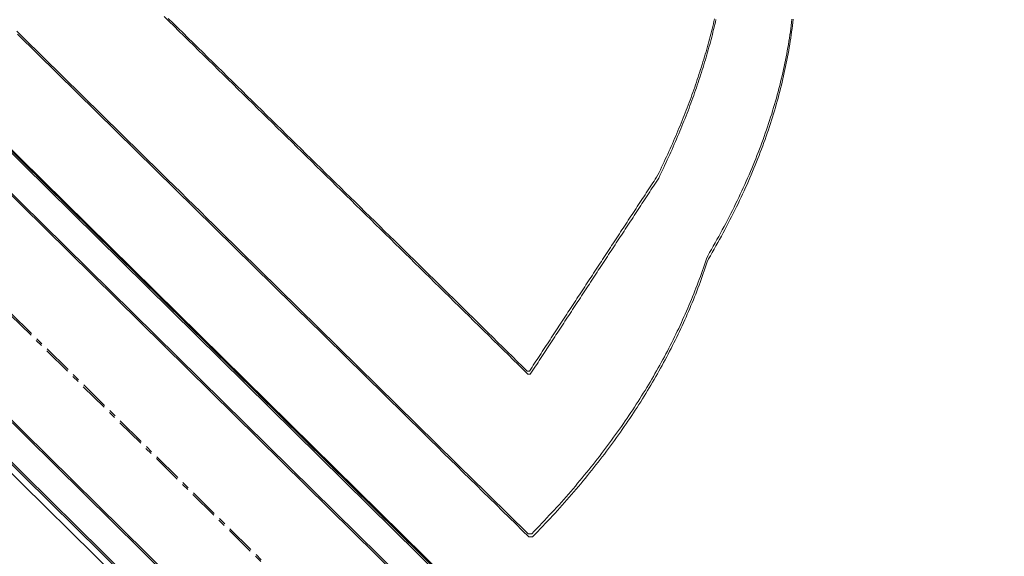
# Model space of a CAD drawing. Header units: millimetres. Extents: x 1589461 to 1701858, y 2333614 to 2610588.
# Tile 10 of 50: x 1599543 to 1599969, y 2353075 to 2353307. Entities that reach past the tile are written whole.
import ezdxf

# ---------------------------------------------------------------- set-up
doc = ezdxf.new("R2010")
doc.units = ezdxf.units.MM
doc.linetypes.add('zv001-h02-a-200-1-0001$0$Grid Line', pattern=[22.225, 12.7, -3.175, 3.175, -3.175])
doc.layers.add('isy-zv001-h02$0$A862-N-RLin', color=255, linetype='Continuous')
for name, color, linetype, lineweight in [('zv001-h02-a-200-1-0001$0$24_Innervegg', 7, 'Continuous', 0), ('zv001-h02-a-200-1-0001$0$271_Fast inventar', 7, 'Continuous', 0), ('zv001-h02-a-200-1-0001$0$822_Akselinjer', 7, 'Continuous', 0)]:
    doc.layers.add(name, color=color, linetype=linetype, lineweight=lineweight)

msp = doc.modelspace()

# ---------------------------------------------------------------- linework, layer by layer
at = {"layer": 'isy-zv001-h02$0$A862-N-RLin', "flags": 128}
msp.add_lwpolyline([(1605059.14, 2357780.64), (1603644.68, 2359173.38), (1603191.61, 2359619.48), (1602384.31, 2358799.89), (1601542.21, 2357944.97), (1600700.12, 2357090.06), (1599822.93, 2356199.52), (1598610.53, 2357393.88), (1596996.6, 2355755.58), (1598403.45, 2354369.66), (1600077.1, 2352720.9)], close=True, dxfattribs=at)
msp.add_lwpolyline([(1597633.3, 2350238.98), (1600006.94, 2352649.64), (1598368.89, 2354263.33), (1594736.46, 2350576.05), (1596746.03, 2350004.71, 0.161516), (1597312.36, 2350029.4), (1597383.28, 2350059.96), (1597451.33, 2350096.49), (1597515.99, 2350138.72), (1597576.79, 2350186.33), (1597633.29, 2350238.99)], format="xyb", close=True, dxfattribs=at)
at = {"layer": 'zv001-h02-a-200-1-0001$0$24_Innervegg'}
for p, q in [((1600079.49, 2352717.81), (1596998.94, 2355752.63)), ((1600079.85, 2352716.49), (1596999.29, 2355751.3)), ((1596989.81, 2355743.37), (1600070.37, 2352708.55)), ((1596990.17, 2355742.04), (1600070.73, 2352707.22)), ((1596940.69, 2355693.5), (1600021.25, 2352658.67)), ((1596941.04, 2355692.18), (1600021.61, 2352657.35)), ((1598371.26, 2354265.92), (1600012.13, 2352649.41)), ((1598371.62, 2354264.6), (1600012.49, 2352648.08))]:
    msp.add_line(p, q, dxfattribs=at)
at = {"layer": 'zv001-h02-a-200-1-0001$0$271_Fast inventar', "flags": 128}
for points in [[(1599541.46, 2353302.15), (1599544.31, 2353299.36), (1599547.14, 2353296.57), (1599549.98, 2353293.78), (1599552.82, 2353290.98), (1599555.66, 2353288.19), (1599558.5, 2353285.4), (1599561.34, 2353282.61), (1599564.18, 2353279.81), (1599567.02, 2353277.02), (1599569.86, 2353274.23), (1599572.7, 2353271.44), (1599575.54, 2353268.64), (1599578.38, 2353265.85), (1599581.22, 2353263.06), (1599584.06, 2353260.26), (1599586.9, 2353257.47), (1599589.74, 2353254.68), (1599592.58, 2353251.88), (1599595.42, 2353249.09), (1599598.26, 2353246.3), (1599601.09, 2353243.51), (1599603.94, 2353240.71), (1599606.78, 2353237.92), (1599609.61, 2353235.13), (1599612.46, 2353232.33), (1599615.3, 2353229.54), (1599618.13, 2353226.75), (1599620.98, 2353223.95), (1599623.82, 2353221.16), (1599626.65, 2353218.37), (1599629.49, 2353215.58), (1599632.34, 2353212.78), (1599635.17, 2353209.99), (1599638.01, 2353207.2), (1599640.86, 2353204.4), (1599643.69, 2353201.61), (1599646.53, 2353198.82), (1599649.38, 2353196.02), (1599652.21, 2353193.23), (1599655.05, 2353190.44), (1599657.89, 2353187.65), (1599660.73, 2353184.85), (1599663.57, 2353182.06), (1599666.41, 2353179.27), (1599669.25, 2353176.47), (1599672.09, 2353173.68), (1599674.93, 2353170.89), (1599677.77, 2353168.1), (1599680.61, 2353165.3), (1599683.45, 2353162.51), (1599686.29, 2353159.72), (1599689.13, 2353156.92), (1599691.97, 2353154.13), (1599694.81, 2353151.34), (1599697.65, 2353148.55), (1599700.49, 2353145.75), (1599703.33, 2353142.96), (1599706.16, 2353140.17), (1599709.01, 2353137.38), (1599711.85, 2353134.58), (1599714.68, 2353131.79), (1599717.53, 2353129), (1599720.37, 2353126.21), (1599723.21, 2353123.41), (1599726.04, 2353120.62), (1599728.89, 2353117.83), (1599731.73, 2353115.04), (1599734.56, 2353112.24), (1599737.41, 2353109.45), (1599740.25, 2353106.66), (1599743.08, 2353103.87), (1599745.92, 2353101.07), (1599748.77, 2353098.28), (1599751.6, 2353095.49), (1599754.44, 2353092.7), (1599757.29, 2353089.9), (1599760.12, 2353087.11), (1599762.96, 2353084.32), (1599764.57, 2353084.33), (1599765.68, 2353085.47), (1599766.78, 2353086.6), (1599767.87, 2353087.74), (1599768.96, 2353088.89), (1599770.04, 2353090.03), (1599771.12, 2353091.17), (1599772.18, 2353092.32), (1599773.24, 2353093.47), (1599774.29, 2353094.61), (1599775.34, 2353095.76), (1599776.38, 2353096.92), (1599777.41, 2353098.06), (1599778.44, 2353099.22), (1599779.45, 2353100.37), (1599780.45, 2353101.53), (1599781.46, 2353102.69), (1599782.46, 2353103.85), (1599783.45, 2353105.01), (1599784.43, 2353106.18), (1599785.4, 2353107.34), (1599786.38, 2353108.5), (1599787.33, 2353109.66), (1599788.29, 2353110.83), (1599789.23, 2353112), (1599790.17, 2353113.17), (1599791.11, 2353114.34), (1599792.04, 2353115.51), (1599792.96, 2353116.68), (1599793.87, 2353117.87), (1599794.77, 2353119.04), (1599795.67, 2353120.21), (1599796.57, 2353121.4), (1599797.45, 2353122.58), (1599798.32, 2353123.75), (1599799.19, 2353124.94), (1599800.05, 2353126.13), (1599800.91, 2353127.31), (1599801.75, 2353128.5), (1599802.6, 2353129.68), (1599803.44, 2353130.88), (1599804.26, 2353132.07), (1599805.08, 2353133.26), (1599805.9, 2353134.45), (1599806.7, 2353135.65), (1599807.5, 2353136.85), (1599808.3, 2353138.05), (1599809.08, 2353139.24), (1599809.86, 2353140.44), (1599810.63, 2353141.64), (1599811.4, 2353142.85), (1599812.15, 2353144.06), (1599812.91, 2353145.26), (1599813.65, 2353146.46), (1599814.39, 2353147.67), (1599815.12, 2353148.89), (1599815.84, 2353150.1), (1599816.55, 2353151.31), (1599817.26, 2353152.52), (1599817.96, 2353153.74), (1599818.66, 2353154.96), (1599819.34, 2353156.18), (1599820.02, 2353157.39), (1599820.69, 2353158.62), (1599821.36, 2353159.84), (1599822.02, 2353161.06), (1599822.67, 2353162.29), (1599823.32, 2353163.52), (1599823.96, 2353164.74), (1599824.59, 2353165.97), (1599825.21, 2353167.19), (1599825.82, 2353168.43), (1599826.44, 2353169.67), (1599827.04, 2353170.89), (1599827.64, 2353172.13), (1599828.23, 2353173.37), (1599828.81, 2353174.61), (1599829.39, 2353175.85), (1599829.95, 2353177.09), (1599830.51, 2353178.33), (1599831.06, 2353179.58), (1599831.61, 2353180.82), (1599832.15, 2353182.07), (1599832.69, 2353183.31), (1599833.21, 2353184.56), (1599833.73, 2353185.81), (1599834.24, 2353187.07), (1599834.75, 2353188.32), (1599835.24, 2353189.57), (1599835.73, 2353190.83), (1599836.22, 2353192.09), (1599836.7, 2353193.35), (1599837.16, 2353194.6), (1599837.63, 2353195.87), (1599838.09, 2353197.13), (1599838.53, 2353198.39), (1599838.98, 2353199.66), (1599839.41, 2353200.92), (1599839.84, 2353202.19), (1599840.25, 2353203.47), (1599840.79, 2353204.77), (1599841.61, 2353206.19), (1599842.43, 2353207.6), (1599843.24, 2353209.02), (1599844.04, 2353210.42), (1599844.82, 2353211.84), (1599845.61, 2353213.25), (1599846.38, 2353214.66), (1599847.14, 2353216.06), (1599847.89, 2353217.47), (1599848.64, 2353218.88), (1599849.38, 2353220.29), (1599850.1, 2353221.7), (1599850.81, 2353223.1), (1599851.52, 2353224.51), (1599852.22, 2353225.91), (1599852.91, 2353227.31), (1599853.59, 2353228.71), (1599854.26, 2353230.12), (1599854.92, 2353231.52), (1599855.58, 2353232.91), (1599856.23, 2353234.31), (1599856.86, 2353235.71), (1599857.48, 2353237.12), (1599858.09, 2353238.51), (1599858.7, 2353239.9), (1599859.31, 2353241.3), (1599859.9, 2353242.69), (1599860.47, 2353244.09), (1599861.05, 2353245.48), (1599861.61, 2353246.87), (1599862.16, 2353248.26), (1599862.7, 2353249.65), (1599863.24, 2353251.04), (1599863.76, 2353252.43), (1599864.27, 2353253.82), (1599864.78, 2353255.21), (1599865.28, 2353256.6), (1599865.77, 2353257.98), (1599866.25, 2353259.36), (1599866.73, 2353260.75), (1599867.19, 2353262.13), (1599867.64, 2353263.51), (1599868.08, 2353264.9), (1599868.52, 2353266.28), (1599868.94, 2353267.66), (1599869.35, 2353269.04), (1599869.76, 2353270.41), (1599870.16, 2353271.8), (1599870.55, 2353273.17), (1599870.93, 2353274.55), (1599871.3, 2353275.93), (1599871.66, 2353277.3), (1599872.01, 2353278.67), (1599872.36, 2353280.05), (1599872.69, 2353281.42), (1599873.02, 2353282.79), (1599873.33, 2353284.17), (1599873.64, 2353285.53), (1599873.93, 2353286.9), (1599874.23, 2353288.27), (1599874.5, 2353289.63), (1599874.77, 2353291.01), (1599875.04, 2353292.38), (1599875.29, 2353293.74), (1599875.53, 2353295.1), (1599875.77, 2353296.47), (1599875.99, 2353297.84), (1599876.21, 2353299.2), (1599876.41, 2353300.55), (1599876.61, 2353301.91), (1599876.8, 2353303.28), (1599876.98, 2353304.63), (1599877.15, 2353305.99), (1599877.31, 2353307.35)], [(1599541.82, 2353300.83), (1599544.66, 2353298.03), (1599547.5, 2353295.24), (1599550.34, 2353292.45), (1599553.18, 2353289.66), (1599556.02, 2353286.86), (1599558.86, 2353284.07), (1599561.7, 2353281.28), (1599564.54, 2353278.48), (1599567.38, 2353275.69), (1599570.22, 2353272.9), (1599573.05, 2353270.11), (1599575.9, 2353267.31), (1599578.74, 2353264.52), (1599581.57, 2353261.73), (1599584.42, 2353258.93), (1599587.26, 2353256.14), (1599590.1, 2353253.35), (1599592.94, 2353250.55), (1599595.78, 2353247.76), (1599598.62, 2353244.97), (1599601.45, 2353242.18), (1599604.3, 2353239.38), (1599607.14, 2353236.59), (1599609.97, 2353233.8), (1599612.82, 2353231), (1599615.66, 2353228.21), (1599618.49, 2353225.42), (1599621.34, 2353222.63), (1599624.18, 2353219.83), (1599627.01, 2353217.04), (1599629.85, 2353214.25), (1599632.7, 2353211.46), (1599635.53, 2353208.66), (1599638.37, 2353205.87), (1599641.22, 2353203.08), (1599644.05, 2353200.29), (1599646.89, 2353197.49), (1599649.74, 2353194.7), (1599652.57, 2353191.91), (1599655.41, 2353189.12), (1599658.25, 2353186.32), (1599661.09, 2353183.53), (1599663.93, 2353180.74), (1599666.77, 2353177.95), (1599669.61, 2353175.15), (1599672.45, 2353172.36), (1599675.29, 2353169.57), (1599678.13, 2353166.78), (1599680.97, 2353163.98), (1599683.81, 2353161.19), (1599686.65, 2353158.4), (1599689.49, 2353155.6), (1599692.33, 2353152.81), (1599695.17, 2353150.02), (1599698.01, 2353147.22), (1599700.85, 2353144.43), (1599703.69, 2353141.64), (1599706.52, 2353138.85), (1599709.37, 2353136.05), (1599712.21, 2353133.26), (1599715.04, 2353130.47), (1599717.89, 2353127.67), (1599720.73, 2353124.88), (1599723.56, 2353122.09), (1599726.4, 2353119.3), (1599729.25, 2353116.5), (1599732.08, 2353113.71), (1599734.92, 2353110.92), (1599737.77, 2353108.12), (1599740.6, 2353105.33), (1599743.44, 2353102.54), (1599746.28, 2353099.75), (1599749.12, 2353096.95), (1599751.96, 2353094.16), (1599754.8, 2353091.37), (1599757.64, 2353088.57), (1599760.48, 2353085.78), (1599763.32, 2353082.99), (1599764.93, 2353083), (1599766.04, 2353084.14), (1599767.14, 2353085.28), (1599768.23, 2353086.42), (1599769.32, 2353087.57), (1599770.4, 2353088.71), (1599771.48, 2353089.85), (1599772.54, 2353090.99), (1599773.6, 2353092.14), (1599774.65, 2353093.29), (1599775.7, 2353094.44), (1599776.73, 2353095.59), (1599777.76, 2353096.74), (1599778.79, 2353097.9), (1599779.81, 2353099.05), (1599780.81, 2353100.21), (1599781.82, 2353101.36), (1599782.82, 2353102.52), (1599783.81, 2353103.68), (1599784.79, 2353104.85), (1599785.76, 2353106.01), (1599786.74, 2353107.17), (1599787.69, 2353108.34), (1599788.65, 2353109.5), (1599789.59, 2353110.67), (1599790.53, 2353111.84), (1599791.47, 2353113.01), (1599792.4, 2353114.18), (1599793.31, 2353115.36), (1599794.22, 2353116.54), (1599795.13, 2353117.71), (1599796.03, 2353118.89), (1599796.92, 2353120.07), (1599797.81, 2353121.25), (1599798.68, 2353122.42), (1599799.55, 2353123.61), (1599800.41, 2353124.8), (1599801.27, 2353125.98), (1599802.11, 2353127.17), (1599802.96, 2353128.36), (1599803.8, 2353129.55), (1599804.62, 2353130.75), (1599805.44, 2353131.94), (1599806.26, 2353133.12), (1599807.06, 2353134.32), (1599807.86, 2353135.53), (1599808.66, 2353136.72), (1599809.44, 2353137.92), (1599810.22, 2353139.12), (1599810.99, 2353140.32), (1599811.76, 2353141.53), (1599812.51, 2353142.74), (1599813.27, 2353143.93), (1599814, 2353145.14), (1599814.74, 2353146.35), (1599815.48, 2353147.56), (1599816.19, 2353148.78), (1599816.91, 2353149.98), (1599817.62, 2353151.19), (1599818.31, 2353152.42), (1599819.02, 2353153.63), (1599819.7, 2353154.85), (1599820.38, 2353156.07), (1599821.05, 2353157.3), (1599821.72, 2353158.52), (1599822.38, 2353159.73), (1599823.03, 2353160.96), (1599823.68, 2353162.19), (1599824.32, 2353163.41), (1599824.94, 2353164.65), (1599825.57, 2353165.87), (1599826.18, 2353167.1), (1599826.79, 2353168.34), (1599827.4, 2353169.57), (1599828, 2353170.8), (1599828.59, 2353172.05), (1599829.17, 2353173.28), (1599829.75, 2353174.52), (1599830.31, 2353175.77), (1599830.87, 2353177.01), (1599831.42, 2353178.25), (1599831.97, 2353179.49), (1599832.51, 2353180.74), (1599833.04, 2353181.98), (1599833.56, 2353183.24), (1599834.09, 2353184.49), (1599834.6, 2353185.74), (1599835.11, 2353186.99), (1599835.6, 2353188.25), (1599836.09, 2353189.5), (1599836.58, 2353190.77), (1599837.06, 2353192.02), (1599837.52, 2353193.28), (1599837.99, 2353194.54), (1599838.45, 2353195.8), (1599838.89, 2353197.07), (1599839.34, 2353198.33), (1599839.76, 2353199.6), (1599840.2, 2353200.87), (1599840.61, 2353202.14), (1599841.15, 2353203.45), (1599841.97, 2353204.86), (1599842.78, 2353206.28), (1599843.6, 2353207.69), (1599844.39, 2353209.1), (1599845.18, 2353210.51), (1599845.97, 2353211.92), (1599846.74, 2353213.33), (1599847.5, 2353214.74), (1599848.25, 2353216.14), (1599849, 2353217.56), (1599849.74, 2353218.96), (1599850.46, 2353220.37), (1599851.17, 2353221.78), (1599851.88, 2353223.18), (1599852.58, 2353224.58), (1599853.27, 2353225.98), (1599853.95, 2353227.39), (1599854.62, 2353228.79), (1599855.28, 2353230.19), (1599855.94, 2353231.59), (1599856.58, 2353232.99), (1599857.22, 2353234.38), (1599857.84, 2353235.79), (1599858.45, 2353237.18), (1599859.06, 2353238.57), (1599859.67, 2353239.97), (1599860.26, 2353241.37), (1599860.83, 2353242.77), (1599861.41, 2353244.15), (1599861.97, 2353245.55), (1599862.51, 2353246.93), (1599863.06, 2353248.33), (1599863.59, 2353249.71), (1599864.12, 2353251.1), (1599864.63, 2353252.49), (1599865.14, 2353253.88), (1599865.64, 2353255.27), (1599866.13, 2353256.66), (1599866.61, 2353258.04), (1599867.08, 2353259.42), (1599867.55, 2353260.8), (1599867.99, 2353262.19), (1599868.44, 2353263.57), (1599868.88, 2353264.95), (1599869.3, 2353266.33), (1599869.71, 2353267.71), (1599870.12, 2353269.09), (1599870.52, 2353270.47), (1599870.91, 2353271.84), (1599871.29, 2353273.22), (1599871.66, 2353274.6), (1599872.02, 2353275.97), (1599872.37, 2353277.35), (1599872.71, 2353278.72), (1599873.05, 2353280.09), (1599873.38, 2353281.47), (1599873.69, 2353282.84), (1599874, 2353284.21), (1599874.29, 2353285.57), (1599874.58, 2353286.94), (1599874.86, 2353288.31), (1599875.13, 2353289.68), (1599875.4, 2353291.05), (1599875.65, 2353292.42), (1599875.89, 2353293.78), (1599876.13, 2353295.14), (1599876.35, 2353296.51), (1599876.56, 2353297.87), (1599876.77, 2353299.23), (1599876.97, 2353300.59), (1599877.16, 2353301.95), (1599877.34, 2353303.31), (1599877.51, 2353304.67), (1599877.67, 2353306.02), (1599877.81, 2353307.38)], [(1599605.33, 2353308.5), (1599607.46, 2353306.4), (1599609.59, 2353304.31), (1599611.72, 2353302.21), (1599613.85, 2353300.12), (1599615.98, 2353298.02), (1599618.11, 2353295.93), (1599620.23, 2353293.84), (1599622.37, 2353291.74), (1599624.5, 2353289.65), (1599626.63, 2353287.55), (1599628.76, 2353285.46), (1599630.89, 2353283.36), (1599633.02, 2353281.27), (1599635.14, 2353279.18), (1599637.28, 2353277.08), (1599639.41, 2353274.98), (1599641.54, 2353272.89), (1599643.66, 2353270.8), (1599645.8, 2353268.7), (1599647.93, 2353266.6), (1599650.06, 2353264.51), (1599652.18, 2353262.42), (1599654.32, 2353260.32), (1599656.45, 2353258.22), (1599658.57, 2353256.14), (1599660.7, 2353254.04), (1599662.84, 2353251.94), (1599664.97, 2353249.85), (1599667.09, 2353247.76), (1599669.22, 2353245.66), (1599671.36, 2353243.56), (1599673.48, 2353241.47), (1599675.61, 2353239.38), (1599677.74, 2353237.28), (1599679.88, 2353235.18), (1599682, 2353233.09), (1599684.13, 2353231), (1599686.26, 2353228.9), (1599688.39, 2353226.81), (1599690.52, 2353224.71), (1599692.65, 2353222.62), (1599694.78, 2353220.52), (1599696.91, 2353218.43), (1599699.04, 2353216.34), (1599701.17, 2353214.24), (1599703.3, 2353212.15), (1599705.43, 2353210.05), (1599707.56, 2353207.96), (1599709.69, 2353205.86), (1599711.82, 2353203.77), (1599713.95, 2353201.67), (1599716.08, 2353199.58), (1599718.21, 2353197.48), (1599720.34, 2353195.39), (1599722.47, 2353193.29), (1599724.6, 2353191.2), (1599726.72, 2353189.11), (1599728.86, 2353187.01), (1599730.99, 2353184.92), (1599733.12, 2353182.82), (1599735.24, 2353180.73), (1599737.38, 2353178.63), (1599739.51, 2353176.54), (1599741.64, 2353174.44), (1599743.77, 2353172.35), (1599745.9, 2353170.25), (1599748.03, 2353168.16), (1599750.15, 2353166.07), (1599752.29, 2353163.97), (1599754.42, 2353161.87), (1599756.54, 2353159.78), (1599758.67, 2353157.69), (1599760.81, 2353155.59), (1599762.94, 2353153.5), (1599763.94, 2353153.5), (1599764.5, 2353154.36), (1599765.05, 2353155.2), (1599765.61, 2353156.06), (1599766.16, 2353156.9), (1599766.72, 2353157.76), (1599767.28, 2353158.61), (1599767.83, 2353159.45), (1599768.39, 2353160.31), (1599768.94, 2353161.15), (1599769.51, 2353162), (1599770.06, 2353162.85), (1599770.62, 2353163.7), (1599771.17, 2353164.55), (1599771.73, 2353165.4), (1599772.28, 2353166.25), (1599772.84, 2353167.1), (1599773.4, 2353167.95), (1599773.95, 2353168.8), (1599774.51, 2353169.65), (1599775.06, 2353170.5), (1599775.62, 2353171.34), (1599776.18, 2353172.2), (1599776.73, 2353173.04), (1599777.29, 2353173.9), (1599777.84, 2353174.74), (1599778.4, 2353175.59), (1599778.96, 2353176.45), (1599779.51, 2353177.29), (1599780.07, 2353178.15), (1599780.62, 2353178.99), (1599781.18, 2353179.85), (1599781.73, 2353180.69), (1599782.29, 2353181.55), (1599782.86, 2353182.39), (1599783.41, 2353183.24), (1599783.97, 2353184.09), (1599784.52, 2353184.94), (1599785.08, 2353185.79), (1599785.63, 2353186.64), (1599786.19, 2353187.49), (1599786.75, 2353188.34), (1599787.3, 2353189.19), (1599787.86, 2353190.04), (1599788.41, 2353190.88), (1599788.97, 2353191.73), (1599789.52, 2353192.58), (1599790.08, 2353193.43), (1599790.64, 2353194.29), (1599791.19, 2353195.13), (1599791.75, 2353195.99), (1599792.3, 2353196.83), (1599792.86, 2353197.69), (1599793.41, 2353198.53), (1599793.97, 2353199.38), (1599794.53, 2353200.24), (1599795.09, 2353201.08), (1599795.65, 2353201.93), (1599796.2, 2353202.78), (1599796.76, 2353203.63), (1599797.32, 2353204.48), (1599797.87, 2353205.33), (1599798.43, 2353206.18), (1599798.98, 2353207.03), (1599799.54, 2353207.88), (1599800.1, 2353208.73), (1599800.65, 2353209.57), (1599801.21, 2353210.43), (1599801.76, 2353211.27), (1599802.32, 2353212.13), (1599802.88, 2353212.97), (1599803.43, 2353213.83), (1599803.99, 2353214.67), (1599804.54, 2353215.52), (1599805.1, 2353216.38), (1599805.65, 2353217.22), (1599806.21, 2353218.08), (1599806.76, 2353218.92), (1599807.32, 2353219.78), (1599807.89, 2353220.62), (1599808.44, 2353221.47), (1599809, 2353222.32), (1599809.55, 2353223.17), (1599810.11, 2353224.02), (1599810.66, 2353224.87), (1599811.22, 2353225.72), (1599811.77, 2353226.57), (1599812.33, 2353227.42), (1599812.89, 2353228.27), (1599813.44, 2353229.12), (1599814.01, 2353229.97), (1599814.56, 2353230.81), (1599815.12, 2353231.66), (1599815.67, 2353232.52), (1599816.23, 2353233.36), (1599816.78, 2353234.22), (1599817.34, 2353235.06), (1599817.89, 2353235.92), (1599818.45, 2353236.76), (1599819, 2353237.62), (1599819.56, 2353238.54), (1599820.11, 2353239.67), (1599820.65, 2353240.8), (1599821.2, 2353241.93), (1599821.73, 2353243.06), (1599822.26, 2353244.19), (1599822.79, 2353245.31), (1599823.31, 2353246.44), (1599823.82, 2353247.56), (1599824.33, 2353248.69), (1599824.84, 2353249.81), (1599825.34, 2353250.93), (1599825.84, 2353252.06), (1599826.33, 2353253.18), (1599826.81, 2353254.3), (1599827.29, 2353255.43), (1599827.77, 2353256.54), (1599828.24, 2353257.66), (1599828.71, 2353258.78), (1599829.18, 2353259.9), (1599829.63, 2353261.01), (1599830.09, 2353262.13), (1599830.53, 2353263.24), (1599830.97, 2353264.36), (1599831.41, 2353265.47), (1599831.84, 2353266.58), (1599832.27, 2353267.7), (1599832.7, 2353268.81), (1599833.1, 2353269.92), (1599833.52, 2353271.03), (1599833.93, 2353272.14), (1599834.33, 2353273.25), (1599834.73, 2353274.36), (1599835.13, 2353275.46), (1599835.52, 2353276.57), (1599835.9, 2353277.67), (1599836.27, 2353278.77), (1599836.64, 2353279.88), (1599837.01, 2353280.99), (1599837.38, 2353282.09), (1599837.74, 2353283.19), (1599838.09, 2353284.29), (1599838.44, 2353285.39), (1599838.78, 2353286.49), (1599839.12, 2353287.59), (1599839.45, 2353288.69), (1599839.79, 2353289.78), (1599840.11, 2353290.88), (1599840.43, 2353291.97), (1599840.75, 2353293.07), (1599841.06, 2353294.17), (1599841.36, 2353295.26), (1599841.66, 2353296.35), (1599841.95, 2353297.45), (1599842.25, 2353298.53), (1599842.53, 2353299.63), (1599842.81, 2353300.71), (1599843.08, 2353301.8), (1599843.36, 2353302.9), (1599843.63, 2353303.98), (1599843.88, 2353305.07), (1599844.14, 2353306.16), (1599844.39, 2353307.24)], [(1599607.1, 2353307.73), (1599609.23, 2353305.63), (1599611.36, 2353303.54), (1599613.49, 2353301.45), (1599615.62, 2353299.35), (1599617.75, 2353297.25), (1599619.88, 2353295.16), (1599622.01, 2353293.07), (1599624.14, 2353290.97), (1599626.27, 2353288.87), (1599628.4, 2353286.78), (1599630.53, 2353284.69), (1599632.66, 2353282.59), (1599634.78, 2353280.5), (1599636.92, 2353278.41), (1599639.05, 2353276.31), (1599641.18, 2353274.21), (1599643.3, 2353272.12), (1599645.44, 2353270.03), (1599647.57, 2353267.93), (1599649.7, 2353265.83), (1599651.82, 2353263.74), (1599653.96, 2353261.65), (1599656.09, 2353259.55), (1599658.21, 2353257.46), (1599660.34, 2353255.36), (1599662.48, 2353253.27), (1599664.61, 2353251.17), (1599666.73, 2353249.08), (1599668.86, 2353246.99), (1599671, 2353244.89), (1599673.12, 2353242.8), (1599675.25, 2353240.7), (1599677.38, 2353238.61), (1599679.52, 2353236.51), (1599681.64, 2353234.42), (1599683.77, 2353232.32), (1599685.9, 2353230.23), (1599688.03, 2353228.14), (1599690.16, 2353226.04), (1599692.29, 2353223.94), (1599694.42, 2353221.85), (1599696.55, 2353219.76), (1599698.68, 2353217.66), (1599700.81, 2353215.56), (1599702.94, 2353213.48), (1599705.07, 2353211.38), (1599707.2, 2353209.28), (1599709.33, 2353207.19), (1599711.46, 2353205.1), (1599713.59, 2353203), (1599715.72, 2353200.9), (1599717.85, 2353198.81), (1599719.98, 2353196.72), (1599722.11, 2353194.62), (1599724.24, 2353192.52), (1599726.37, 2353190.43), (1599728.5, 2353188.34), (1599730.63, 2353186.24), (1599732.76, 2353184.14), (1599734.89, 2353182.06), (1599737.02, 2353179.96), (1599739.15, 2353177.86), (1599741.28, 2353175.77), (1599743.41, 2353173.68), (1599745.54, 2353171.58), (1599747.67, 2353169.48), (1599749.79, 2353167.39), (1599751.93, 2353165.3), (1599754.06, 2353163.2), (1599756.18, 2353161.11), (1599758.31, 2353159.01), (1599760.45, 2353156.92), (1599762.58, 2353154.82), (1599763.58, 2353154.83), (1599764.14, 2353155.68), (1599764.69, 2353156.53), (1599765.25, 2353157.38), (1599765.8, 2353158.23), (1599766.36, 2353159.08), (1599766.92, 2353159.93), (1599767.47, 2353160.78), (1599768.03, 2353161.63), (1599768.58, 2353162.48), (1599769.15, 2353163.33), (1599769.7, 2353164.17), (1599770.26, 2353165.03), (1599770.81, 2353165.87), (1599771.37, 2353166.72), (1599771.93, 2353167.58), (1599772.48, 2353168.42), (1599773.04, 2353169.28), (1599773.59, 2353170.12), (1599774.15, 2353170.98), (1599774.7, 2353171.82), (1599775.26, 2353172.67), (1599775.82, 2353173.52), (1599776.37, 2353174.37), (1599776.93, 2353175.22), (1599777.48, 2353176.07), (1599778.04, 2353176.92), (1599778.6, 2353177.77), (1599779.15, 2353178.62), (1599779.71, 2353179.47), (1599780.26, 2353180.32), (1599780.82, 2353181.17), (1599781.37, 2353182.02), (1599781.93, 2353182.87), (1599782.5, 2353183.72), (1599783.05, 2353184.56), (1599783.61, 2353185.42), (1599784.16, 2353186.26), (1599784.72, 2353187.12), (1599785.27, 2353187.96), (1599785.83, 2353188.82), (1599786.39, 2353189.67), (1599786.94, 2353190.51), (1599787.5, 2353191.37), (1599788.06, 2353192.21), (1599788.61, 2353193.06), (1599789.17, 2353193.91), (1599789.72, 2353194.76), (1599790.28, 2353195.61), (1599790.83, 2353196.46), (1599791.39, 2353197.31), (1599791.94, 2353198.16), (1599792.5, 2353199.01), (1599793.05, 2353199.86), (1599793.61, 2353200.71), (1599794.17, 2353201.56), (1599794.73, 2353202.4), (1599795.29, 2353203.26), (1599795.84, 2353204.1), (1599796.4, 2353204.96), (1599796.96, 2353205.81), (1599797.51, 2353206.65), (1599798.07, 2353207.51), (1599798.62, 2353208.35), (1599799.18, 2353209.21), (1599799.74, 2353210.06), (1599800.3, 2353210.9), (1599800.85, 2353211.75), (1599801.41, 2353212.6), (1599801.96, 2353213.45), (1599802.52, 2353214.3), (1599803.07, 2353215.15), (1599803.63, 2353216), (1599804.18, 2353216.85), (1599804.74, 2353217.7), (1599805.3, 2353218.55), (1599805.85, 2353219.4), (1599806.41, 2353220.25), (1599806.96, 2353221.1), (1599807.53, 2353221.95), (1599808.08, 2353222.79), (1599808.64, 2353223.65), (1599809.19, 2353224.49), (1599809.75, 2353225.35), (1599810.3, 2353226.19), (1599810.86, 2353227.05), (1599811.41, 2353227.89), (1599811.97, 2353228.75), (1599812.53, 2353229.6), (1599813.08, 2353230.45), (1599813.65, 2353231.29), (1599814.2, 2353232.14), (1599814.76, 2353232.99), (1599815.31, 2353233.84), (1599815.87, 2353234.69), (1599816.43, 2353235.54), (1599816.98, 2353236.39), (1599817.54, 2353237.24), (1599818.09, 2353238.09), (1599818.65, 2353238.94), (1599819.2, 2353239.87), (1599819.75, 2353240.99), (1599820.29, 2353242.13), (1599820.84, 2353243.25), (1599821.37, 2353244.38), (1599821.9, 2353245.52), (1599822.43, 2353246.64), (1599822.95, 2353247.77), (1599823.46, 2353248.89), (1599823.97, 2353250.02), (1599824.48, 2353251.14), (1599824.98, 2353252.26), (1599825.48, 2353253.39), (1599825.97, 2353254.5), (1599826.45, 2353255.62), (1599826.93, 2353256.75), (1599827.41, 2353257.87), (1599827.88, 2353258.99), (1599828.35, 2353260.11), (1599828.82, 2353261.22), (1599829.27, 2353262.34), (1599829.73, 2353263.46), (1599830.17, 2353264.57), (1599830.61, 2353265.69), (1599831.05, 2353266.8), (1599831.48, 2353267.91), (1599831.91, 2353269.03), (1599832.34, 2353270.13), (1599832.75, 2353271.25), (1599833.16, 2353272.35), (1599833.57, 2353273.47), (1599833.97, 2353274.57), (1599834.37, 2353275.68), (1599834.77, 2353276.79), (1599835.16, 2353277.89), (1599835.54, 2353278.99), (1599835.91, 2353280.1), (1599836.28, 2353281.21), (1599836.66, 2353282.31), (1599837.02, 2353283.41), (1599837.38, 2353284.52), (1599837.73, 2353285.62), (1599838.08, 2353286.71), (1599838.42, 2353287.81), (1599838.76, 2353288.92), (1599839.09, 2353290.01), (1599839.43, 2353291.11), (1599839.75, 2353292.21), (1599840.07, 2353293.3), (1599840.39, 2353294.39), (1599840.7, 2353295.49), (1599841, 2353296.58), (1599841.3, 2353297.67), (1599841.6, 2353298.77), (1599841.89, 2353299.86), (1599842.17, 2353300.96), (1599842.45, 2353302.04), (1599842.73, 2353303.13), (1599843, 2353304.22), (1599843.27, 2353305.31), (1599843.53, 2353306.4), (1599843.78, 2353307.48)]]:
    msp.add_lwpolyline(points, dxfattribs=at)
at = {"layer": 'zv001-h02-a-200-1-0001$0$822_Akselinjer', "color": 251, "linetype": 'zv001-h02-a-200-1-0001$0$Grid Line', "true_color": 0x636466}
for p, q in [((1611232.72, 2341660.1), (1594506.22, 2358136.32)), ((1611232.93, 2341660.87), (1594506.42, 2358137.1))]:
    msp.add_line(p, q, dxfattribs=at)

doc.saveas('drawing.dxf')
